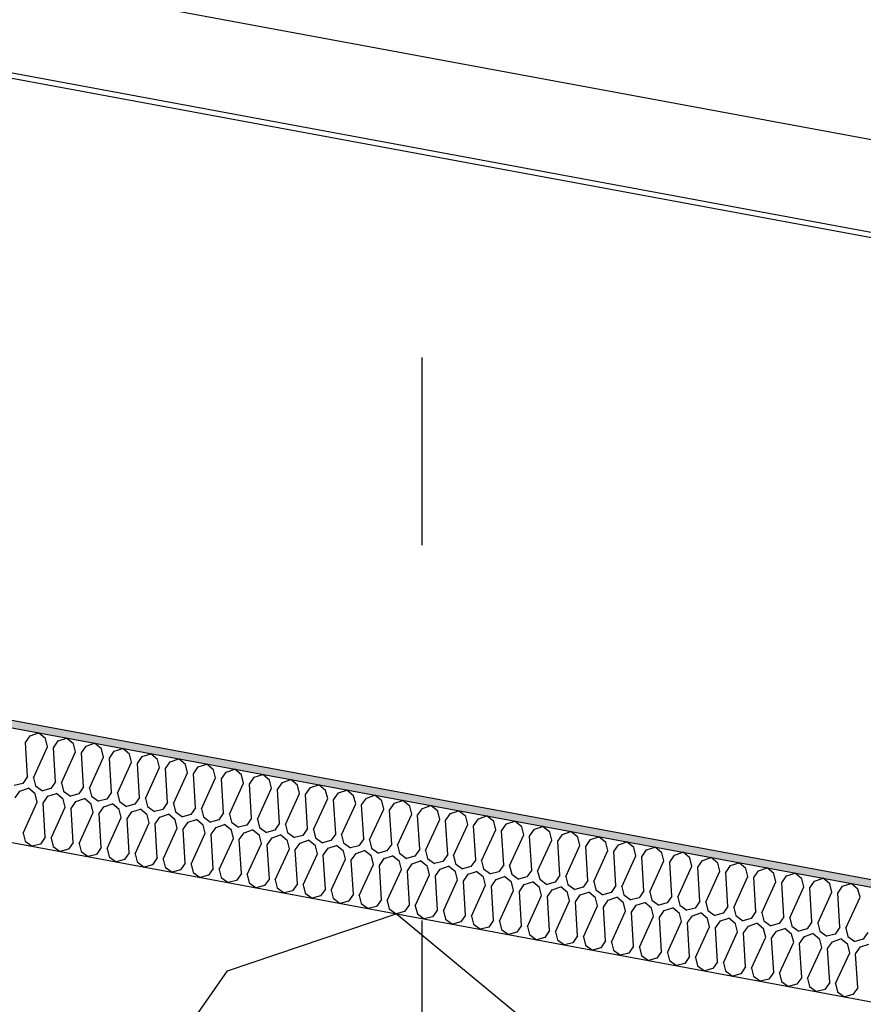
# Model space of a CAD drawing. Header units: millimetres. Extents: x -74465 to -41950, y 1470 to 14690.
# Tile 59 of 132: x -61884 to -61659, y 10968 to 11230. Entities that reach past the tile are written whole.
import ezdxf
from ezdxf.enums import TextEntityAlignment as Align

# ---------------------------------------------------------------- set-up
doc = ezdxf.new("R2010")
doc.units = ezdxf.units.MM
doc.header["$LTSCALE"] = 0.5
doc.header["$MEASUREMENT"] = 0
doc.linetypes.add('Akselinje', pattern=[1500, 1000, -200, 100, -200])
doc.linetypes.add('PLINE', pattern=[0])
for name, color, linetype in [('26-- Yttertak (Skravur)(Nye konstruksjoner)', 7, 'Continuous'), ('26-- Yttertak(Nye konstruksjoner)', 7, 'Continuous'), ('262- Taktekking (Skravur)(Nye konstruksjoner)', 7, 'Continuous'), ('262- Taktekking(Nye konstruksjoner)', 7, 'Continuous'), ('265- Gesimser_ takrenner og nedløp(Nye konstruksjoner)', 7, 'Continuous'), ('82-- Modullinjer', 7, 'Continuous')]:
    doc.layers.add(name, color=color, linetype=linetype)
doc.styles.add('GENERATED_STYLE_1', font='arial.ttf')

# ---------------------------------------------------------------- blocks, each defined once
blk = doc.blocks.new('*X4')
at = {"layer": '26-- Yttertak (Skravur)(Nye konstruksjoner)', "linetype": 'PLINE'}
for p, q in [((-61828.35, 10976.59), (-61783.39, 10991.78)), ((-61746.85, 10961.49), (-61783.39, 10991.78)), ((-61853.94, 10940), (-61828.35, 10976.59))]:
    blk.add_line(p, q, dxfattribs=at)
blk = doc.blocks.new('*X5')
at = {"layer": '262- Taktekking (Skravur)(Nye konstruksjoner)', "linetype": 'PLINE'}
for p, q in [((-61882.17, 11037.36), (-61880.89, 11039.19)), ((-61880.89, 11039.19), (-61878.64, 11039.94)), ((-61876.82, 11038.43), (-61878.64, 11039.94)), ((-61876.28, 11036.26), (-61876.82, 11038.43)), ((-61874.71, 11035.97), (-61873.43, 11037.8)), ((-61873.43, 11037.8), (-61871.18, 11038.56)), ((-61869.36, 11037.05), (-61871.18, 11038.56)), ((-61881.61, 11028.3), (-61882.17, 11037.36)), ((-61880.04, 11028.01), (-61876.28, 11036.26)), ((-61874.15, 11026.92), (-61874.71, 11035.97)), ((-61872.58, 11026.63), (-61868.82, 11034.88)), ((-61868.82, 11034.88), (-61869.36, 11037.05)), ((-61867.25, 11034.59), (-61865.97, 11036.42)), ((-61865.97, 11036.42), (-61863.72, 11037.18)), ((-61861.89, 11035.66), (-61863.72, 11037.18)), ((-61861.36, 11033.5), (-61861.89, 11035.66)), ((-61859.79, 11033.21), (-61858.51, 11035.04)), ((-61858.51, 11035.04), (-61856.26, 11035.8)), ((-61854.43, 11034.28), (-61856.26, 11035.8)), ((-61866.69, 11025.54), (-61867.25, 11034.59)), ((-61865.12, 11025.25), (-61861.36, 11033.5)), ((-61859.23, 11024.15), (-61859.79, 11033.21)), ((-61853.89, 11032.12), (-61854.43, 11034.28)), ((-61852.33, 11031.82), (-61851.05, 11033.65)), ((-61851.05, 11033.65), (-61848.8, 11034.41)), ((-61846.97, 11032.9), (-61848.8, 11034.41)), ((-61846.43, 11030.73), (-61846.97, 11032.9)), ((-61844.87, 11030.44), (-61843.59, 11032.27)), ((-61843.59, 11032.27), (-61841.34, 11033.03)), ((-61839.51, 11031.52), (-61841.34, 11033.03)), ((-61857.66, 11023.86), (-61853.89, 11032.12)), ((-61851.77, 11022.77), (-61852.33, 11031.82)), ((-61850.2, 11022.48), (-61846.43, 11030.73)), ((-61844.31, 11021.39), (-61844.87, 11030.44)), ((-61838.97, 11029.35), (-61839.51, 11031.52)), ((-61837.41, 11029.06), (-61836.13, 11030.89)), ((-61836.13, 11030.89), (-61833.88, 11031.65)), ((-61832.05, 11030.13), (-61833.88, 11031.65)), ((-61831.51, 11027.97), (-61832.05, 11030.13)), ((-61828.67, 11029.51), (-61826.42, 11030.27)), ((-61824.59, 11028.75), (-61826.42, 11030.27)), ((-61881.61, 11028.3), (-61882.89, 11026.47)), ((-61880.04, 11028.01), (-61879.5, 11025.85)), ((-61842.74, 11021.1), (-61838.97, 11029.35)), ((-61836.85, 11020.01), (-61837.41, 11029.06)), ((-61835.28, 11019.72), (-61831.51, 11027.97)), ((-61829.94, 11027.68), (-61828.67, 11029.51)), ((-61829.39, 11018.62), (-61829.94, 11027.68)), ((-61824.05, 11026.58), (-61824.59, 11028.75)), ((-61822.48, 11026.29), (-61821.2, 11028.12)), ((-61821.2, 11028.12), (-61818.96, 11028.88)), ((-61817.13, 11027.37), (-61818.96, 11028.88)), ((-61816.59, 11025.2), (-61817.13, 11027.37)), ((-61813.74, 11026.74), (-61811.5, 11027.5)), ((-61809.67, 11025.98), (-61811.5, 11027.5)), ((-61882.89, 11026.47), (-61885.11, 11025.89)), ((-61884.9, 11022.61), (-61883.62, 11024.44)), ((-61883.62, 11024.44), (-61881.38, 11025.2)), ((-61879.55, 11023.68), (-61881.38, 11025.2)), ((-61879.5, 11025.85), (-61877.65, 11024.5)), ((-61875.43, 11025.09), (-61877.65, 11024.5)), ((-61874.15, 11026.92), (-61875.43, 11025.09)), ((-61872.58, 11026.63), (-61872.04, 11024.46)), ((-61872.04, 11024.46), (-61870.19, 11023.12)), ((-61866.69, 11025.54), (-61867.97, 11023.71)), ((-61865.12, 11025.25), (-61864.58, 11023.08)), ((-61827.82, 11018.33), (-61824.05, 11026.58)), ((-61821.92, 11017.24), (-61822.48, 11026.29)), ((-61820.36, 11016.95), (-61816.59, 11025.2)), ((-61815.02, 11024.91), (-61813.74, 11026.74)), ((-61814.46, 11015.86), (-61815.02, 11024.91)), ((-61809.13, 11023.82), (-61809.67, 11025.98)), ((-61807.56, 11023.53), (-61806.28, 11025.36)), ((-61806.28, 11025.36), (-61804.03, 11026.12)), ((-61802.21, 11024.6), (-61804.03, 11026.12)), ((-61801.67, 11022.44), (-61802.21, 11024.6)), ((-61798.82, 11023.97), (-61796.57, 11024.73)), ((-61794.75, 11023.22), (-61796.57, 11024.73)), ((-61879.01, 11021.51), (-61879.55, 11023.68)), ((-61877.44, 11021.22), (-61876.16, 11023.05)), ((-61876.16, 11023.05), (-61873.92, 11023.81)), ((-61872.09, 11022.3), (-61873.92, 11023.81)), ((-61871.55, 11020.13), (-61872.09, 11022.3)), ((-61867.97, 11023.71), (-61870.19, 11023.12)), ((-61868.7, 11021.67), (-61866.45, 11022.43)), ((-61864.63, 11020.92), (-61866.45, 11022.43)), ((-61864.58, 11023.08), (-61862.72, 11021.74)), ((-61860.51, 11022.33), (-61862.72, 11021.74)), ((-61859.23, 11024.15), (-61860.51, 11022.33)), ((-61857.66, 11023.86), (-61857.12, 11021.7)), ((-61851.77, 11022.77), (-61853.05, 11020.94)), ((-61850.2, 11022.48), (-61849.66, 11020.32)), ((-61812.9, 11015.57), (-61809.13, 11023.82)), ((-61807, 11014.48), (-61807.56, 11023.53)), ((-61805.44, 11014.18), (-61801.67, 11022.44)), ((-61800.1, 11022.15), (-61798.82, 11023.97)), ((-61799.54, 11013.09), (-61800.1, 11022.15)), ((-61794.21, 11021.05), (-61794.75, 11023.22)), ((-61792.64, 11020.76), (-61791.36, 11022.59)), ((-61791.36, 11022.59), (-61789.11, 11023.35)), ((-61787.29, 11021.84), (-61789.11, 11023.35)), ((-61786.75, 11019.67), (-61787.29, 11021.84)), ((-61783.9, 11021.21), (-61781.65, 11021.97)), ((-61779.83, 11020.45), (-61781.65, 11021.97)), ((-61882.78, 11013.26), (-61879.01, 11021.51)), ((-61876.88, 11012.17), (-61877.44, 11021.22)), ((-61875.32, 11011.88), (-61871.55, 11020.13)), ((-61869.98, 11019.84), (-61868.7, 11021.67)), ((-61869.42, 11010.79), (-61869.98, 11019.84)), ((-61864.09, 11018.75), (-61864.63, 11020.92)), ((-61862.52, 11018.46), (-61861.24, 11020.29)), ((-61861.24, 11020.29), (-61858.99, 11021.05)), ((-61857.17, 11019.53), (-61858.99, 11021.05)), ((-61856.63, 11017.37), (-61857.17, 11019.53)), ((-61857.12, 11021.7), (-61855.26, 11020.36)), ((-61853.05, 11020.94), (-61855.26, 11020.36)), ((-61853.78, 11018.91), (-61851.53, 11019.66)), ((-61849.71, 11018.15), (-61851.53, 11019.66)), ((-61849.66, 11020.32), (-61847.8, 11018.97)), ((-61845.59, 11019.56), (-61847.8, 11018.97)), ((-61844.31, 11021.39), (-61845.59, 11019.56)), ((-61842.74, 11021.1), (-61842.2, 11018.93)), ((-61836.85, 11020.01), (-61838.13, 11018.18)), ((-61835.28, 11019.72), (-61834.74, 11017.55)), ((-61797.97, 11012.8), (-61794.21, 11021.05)), ((-61792.08, 11011.71), (-61792.64, 11020.76)), ((-61790.51, 11011.42), (-61786.75, 11019.67)), ((-61785.18, 11019.38), (-61783.9, 11021.21)), ((-61784.62, 11010.33), (-61785.18, 11019.38)), ((-61779.29, 11018.29), (-61779.83, 11020.45)), ((-61777.72, 11018), (-61776.44, 11019.83)), ((-61776.44, 11019.83), (-61774.19, 11020.59)), ((-61772.36, 11019.07), (-61774.19, 11020.59)), ((-61768.98, 11018.44), (-61766.73, 11019.2)), ((-61764.9, 11017.69), (-61766.73, 11019.2)), ((-61867.86, 11010.5), (-61864.09, 11018.75)), ((-61861.96, 11009.41), (-61862.52, 11018.46)), ((-61860.39, 11009.12), (-61856.63, 11017.37)), ((-61855.06, 11017.08), (-61853.78, 11018.91)), ((-61854.5, 11008.02), (-61855.06, 11017.08)), ((-61849.17, 11015.98), (-61849.71, 11018.15)), ((-61847.6, 11015.69), (-61846.32, 11017.52)), ((-61846.32, 11017.52), (-61844.07, 11018.28)), ((-61842.25, 11016.77), (-61844.07, 11018.28)), ((-61841.71, 11014.6), (-61842.25, 11016.77)), ((-61842.2, 11018.93), (-61840.34, 11017.59)), ((-61838.13, 11018.18), (-61840.34, 11017.59)), ((-61838.86, 11016.14), (-61836.61, 11016.9)), ((-61834.78, 11015.38), (-61836.61, 11016.9)), ((-61834.74, 11017.55), (-61832.88, 11016.21)), ((-61830.66, 11016.79), (-61832.88, 11016.21)), ((-61829.39, 11018.62), (-61830.66, 11016.79)), ((-61827.82, 11018.33), (-61827.28, 11016.17)), ((-61821.92, 11017.24), (-61823.2, 11015.41)), ((-61820.36, 11016.95), (-61819.82, 11014.78)), ((-61783.05, 11010.04), (-61779.29, 11018.29)), ((-61777.16, 11008.94), (-61777.72, 11018)), ((-61775.59, 11008.65), (-61771.83, 11016.9)), ((-61771.83, 11016.9), (-61772.36, 11019.07)), ((-61770.26, 11016.61), (-61768.98, 11018.44)), ((-61769.7, 11007.56), (-61770.26, 11016.61)), ((-61764.36, 11015.52), (-61764.9, 11017.69)), ((-61762.8, 11015.23), (-61761.52, 11017.06)), ((-61761.52, 11017.06), (-61759.27, 11017.82)), ((-61757.44, 11016.31), (-61759.27, 11017.82)), ((-61852.93, 11007.73), (-61849.17, 11015.98)), ((-61847.04, 11006.64), (-61847.6, 11015.69)), ((-61845.47, 11006.35), (-61841.71, 11014.6)), ((-61840.14, 11014.31), (-61838.86, 11016.14)), ((-61839.58, 11005.26), (-61840.14, 11014.31)), ((-61834.25, 11013.22), (-61834.78, 11015.38)), ((-61832.68, 11012.93), (-61831.4, 11014.76)), ((-61831.4, 11014.76), (-61829.15, 11015.52)), ((-61827.32, 11014), (-61829.15, 11015.52)), ((-61826.78, 11011.84), (-61827.32, 11014)), ((-61827.28, 11016.17), (-61825.42, 11014.82)), ((-61823.2, 11015.41), (-61825.42, 11014.82)), ((-61823.94, 11013.37), (-61821.69, 11014.13)), ((-61819.86, 11012.62), (-61821.69, 11014.13)), ((-61819.82, 11014.78), (-61817.96, 11013.44)), ((-61815.74, 11014.03), (-61817.96, 11013.44)), ((-61814.46, 11015.86), (-61815.74, 11014.03)), ((-61812.9, 11015.57), (-61812.36, 11013.4)), ((-61807, 11014.48), (-61808.28, 11012.65)), ((-61805.44, 11014.18), (-61804.9, 11012.02)), ((-61768.13, 11007.27), (-61764.36, 11015.52)), ((-61762.24, 11006.18), (-61762.8, 11015.23)), ((-61760.67, 11005.89), (-61756.9, 11014.14)), ((-61756.9, 11014.14), (-61757.44, 11016.31)), ((-61755.34, 11013.85), (-61754.06, 11015.68)), ((-61754.78, 11004.8), (-61755.34, 11013.85)), ((-61754.06, 11015.68), (-61751.81, 11016.44)), ((-61749.98, 11014.92), (-61751.81, 11016.44)), ((-61749.44, 11012.76), (-61749.98, 11014.92)), ((-61747.88, 11012.47), (-61746.6, 11014.3)), ((-61746.6, 11014.3), (-61744.35, 11015.05)), ((-61742.52, 11013.54), (-61744.35, 11015.05)), ((-61882.78, 11013.26), (-61882.24, 11011.1)), ((-61876.88, 11012.17), (-61878.16, 11010.34)), ((-61875.32, 11011.88), (-61874.78, 11009.71)), ((-61838.01, 11004.97), (-61834.25, 11013.22)), ((-61832.12, 11003.87), (-61832.68, 11012.93)), ((-61830.55, 11003.58), (-61826.78, 11011.84)), ((-61825.22, 11011.54), (-61823.94, 11013.37)), ((-61824.66, 11002.49), (-61825.22, 11011.54)), ((-61819.32, 11010.45), (-61819.86, 11012.62)), ((-61817.76, 11010.16), (-61816.48, 11011.99)), ((-61816.48, 11011.99), (-61814.23, 11012.75)), ((-61812.4, 11011.24), (-61814.23, 11012.75)), ((-61811.86, 11009.07), (-61812.4, 11011.24)), ((-61812.36, 11013.4), (-61810.5, 11012.06)), ((-61808.28, 11012.65), (-61810.5, 11012.06)), ((-61809.02, 11010.61), (-61806.77, 11011.37)), ((-61804.94, 11009.85), (-61806.77, 11011.37)), ((-61804.9, 11012.02), (-61803.04, 11010.68)), ((-61800.82, 11011.26), (-61803.04, 11010.68)), ((-61799.54, 11013.09), (-61800.82, 11011.26)), ((-61797.97, 11012.8), (-61797.44, 11010.64)), ((-61792.08, 11011.71), (-61793.36, 11009.88)), ((-61790.51, 11011.42), (-61789.97, 11009.25)), ((-61753.21, 11004.51), (-61749.44, 11012.76)), ((-61747.32, 11003.41), (-61747.88, 11012.47)), ((-61745.75, 11003.12), (-61741.98, 11011.37)), ((-61741.98, 11011.37), (-61742.52, 11013.54)), ((-61740.41, 11011.08), (-61739.14, 11012.91)), ((-61739.14, 11012.91), (-61736.89, 11013.67)), ((-61735.06, 11012.16), (-61736.89, 11013.67)), ((-61734.52, 11009.99), (-61735.06, 11012.16)), ((-61732.95, 11009.7), (-61731.67, 11011.53)), ((-61731.67, 11011.53), (-61729.43, 11012.29)), ((-61727.6, 11010.77), (-61729.43, 11012.29)), ((-61882.24, 11011.1), (-61880.38, 11009.76)), ((-61878.16, 11010.34), (-61880.38, 11009.76)), ((-61874.78, 11009.71), (-61872.92, 11008.37)), ((-61870.7, 11008.96), (-61872.92, 11008.37)), ((-61869.42, 11010.79), (-61870.7, 11008.96)), ((-61867.86, 11010.5), (-61867.32, 11008.33)), ((-61861.96, 11009.41), (-61863.24, 11007.58)), ((-61860.39, 11009.12), (-61859.86, 11006.95)), ((-61823.09, 11002.2), (-61819.32, 11010.45)), ((-61817.2, 11001.11), (-61817.76, 11010.16)), ((-61815.63, 11000.82), (-61811.86, 11009.07)), ((-61810.3, 11008.78), (-61809.02, 11010.61)), ((-61809.74, 10999.73), (-61810.3, 11008.78)), ((-61804.4, 11007.69), (-61804.94, 11009.85)), ((-61802.83, 11007.4), (-61801.56, 11009.23)), ((-61801.56, 11009.23), (-61799.31, 11009.99)), ((-61797.48, 11008.47), (-61799.31, 11009.99)), ((-61797.44, 11010.64), (-61795.58, 11009.29)), ((-61793.36, 11009.88), (-61795.58, 11009.29)), ((-61794.09, 11007.84), (-61791.85, 11008.6)), ((-61790.02, 11007.09), (-61791.85, 11008.6)), ((-61789.97, 11009.25), (-61788.12, 11007.91)), ((-61784.62, 11010.33), (-61785.9, 11008.5)), ((-61783.05, 11010.04), (-61782.51, 11007.87)), ((-61777.16, 11008.94), (-61778.44, 11007.11)), ((-61775.59, 11008.65), (-61775.05, 11006.49)), ((-61739.86, 11002.03), (-61740.41, 11011.08)), ((-61738.29, 11001.74), (-61734.52, 11009.99)), ((-61732.39, 11000.65), (-61732.95, 11009.7)), ((-61730.83, 11000.36), (-61727.06, 11008.61)), ((-61727.06, 11008.61), (-61727.6, 11010.77)), ((-61725.49, 11008.32), (-61724.21, 11010.15)), ((-61724.21, 11010.15), (-61721.97, 11010.91)), ((-61720.14, 11009.39), (-61721.97, 11010.91)), ((-61719.6, 11007.23), (-61720.14, 11009.39)), ((-61718.03, 11006.93), (-61716.75, 11008.76)), ((-61716.75, 11008.76), (-61714.5, 11009.52)), ((-61712.68, 11008.01), (-61714.5, 11009.52)), ((-61867.32, 11008.33), (-61865.46, 11006.99)), ((-61863.24, 11007.58), (-61865.46, 11006.99)), ((-61859.86, 11006.95), (-61858, 11005.61)), ((-61855.78, 11006.19), (-61858, 11005.61)), ((-61854.5, 11008.02), (-61855.78, 11006.19)), ((-61852.93, 11007.73), (-61852.39, 11005.57)), ((-61847.04, 11006.64), (-61848.32, 11004.81)), ((-61845.47, 11006.35), (-61844.93, 11004.18)), ((-61808.17, 10999.44), (-61804.4, 11007.69)), ((-61802.28, 10998.34), (-61802.83, 11007.4)), ((-61800.71, 10998.05), (-61796.94, 11006.3)), ((-61796.94, 11006.3), (-61797.48, 11008.47)), ((-61795.37, 11006.01), (-61794.09, 11007.84)), ((-61794.81, 10996.96), (-61795.37, 11006.01)), ((-61789.48, 11004.92), (-61790.02, 11007.09)), ((-61785.9, 11008.5), (-61788.12, 11007.91)), ((-61787.91, 11004.63), (-61786.63, 11006.46)), ((-61786.63, 11006.46), (-61784.39, 11007.22)), ((-61782.56, 11005.7), (-61784.39, 11007.22)), ((-61782.51, 11007.87), (-61780.66, 11006.53)), ((-61778.44, 11007.11), (-61780.66, 11006.53)), ((-61775.05, 11006.49), (-61773.19, 11005.15)), ((-61769.7, 11007.56), (-61770.98, 11005.73)), ((-61768.13, 11007.27), (-61767.59, 11005.1)), ((-61762.24, 11006.18), (-61763.52, 11004.35)), ((-61724.93, 10999.26), (-61725.49, 11008.32)), ((-61723.37, 10998.97), (-61719.6, 11007.23)), ((-61717.47, 10997.88), (-61718.03, 11006.93)), ((-61712.14, 11005.84), (-61712.68, 11008.01)), ((-61710.57, 11005.55), (-61709.29, 11007.38)), ((-61709.29, 11007.38), (-61707.04, 11008.14)), ((-61705.22, 11006.63), (-61707.04, 11008.14)), ((-61704.68, 11004.46), (-61705.22, 11006.63)), ((-61703.11, 11004.17), (-61701.83, 11006)), ((-61701.83, 11006), (-61699.58, 11006.76)), ((-61697.76, 11005.24), (-61699.58, 11006.76)), ((-61852.39, 11005.57), (-61850.54, 11004.22)), ((-61848.32, 11004.81), (-61850.54, 11004.22)), ((-61844.93, 11004.18), (-61843.08, 11002.84)), ((-61840.86, 11003.43), (-61843.08, 11002.84)), ((-61839.58, 11005.26), (-61840.86, 11003.43)), ((-61838.01, 11004.97), (-61837.47, 11002.8)), ((-61832.12, 11003.87), (-61833.4, 11002.05)), ((-61830.55, 11003.58), (-61830.01, 11001.42)), ((-61793.25, 10996.67), (-61789.48, 11004.92)), ((-61787.35, 10995.58), (-61787.91, 11004.63)), ((-61785.79, 10995.29), (-61782.02, 11003.54)), ((-61782.02, 11003.54), (-61782.56, 11005.7)), ((-61780.45, 11003.25), (-61779.17, 11005.08)), ((-61779.17, 11005.08), (-61776.92, 11005.84)), ((-61775.1, 11004.32), (-61776.92, 11005.84)), ((-61774.56, 11002.16), (-61775.1, 11004.32)), ((-61770.98, 11005.73), (-61773.19, 11005.15)), ((-61772.99, 11001.87), (-61771.71, 11003.69)), ((-61771.71, 11003.69), (-61769.46, 11004.45)), ((-61767.64, 11002.94), (-61769.46, 11004.45)), ((-61767.59, 11005.1), (-61765.73, 11003.76)), ((-61763.52, 11004.35), (-61765.73, 11003.76)), ((-61760.67, 11005.89), (-61760.13, 11003.72)), ((-61760.13, 11003.72), (-61758.27, 11002.38)), ((-61754.78, 11004.8), (-61756.06, 11002.97)), ((-61753.21, 11004.51), (-61752.67, 11002.34)), ((-61747.32, 11003.41), (-61748.6, 11001.58)), ((-61715.91, 10997.59), (-61712.14, 11005.84)), ((-61710.01, 10996.5), (-61710.57, 11005.55)), ((-61708.44, 10996.21), (-61704.68, 11004.46)), ((-61702.55, 10995.12), (-61703.11, 11004.17)), ((-61697.22, 11003.08), (-61697.76, 11005.24)), ((-61695.65, 11002.79), (-61694.37, 11004.62)), ((-61694.37, 11004.62), (-61692.12, 11005.38)), ((-61690.3, 11003.86), (-61692.12, 11005.38)), ((-61689.76, 11001.69), (-61690.3, 11003.86)), ((-61686.91, 11003.23), (-61684.66, 11003.99)), ((-61682.83, 11002.48), (-61684.66, 11003.99)), ((-61837.47, 11002.8), (-61835.61, 11001.46)), ((-61833.4, 11002.05), (-61835.61, 11001.46)), ((-61830.01, 11001.42), (-61828.15, 11000.08)), ((-61824.66, 11002.49), (-61825.94, 11000.66)), ((-61823.09, 11002.2), (-61822.55, 11000.04)), ((-61817.2, 11001.11), (-61818.48, 10999.28)), ((-61815.63, 11000.82), (-61815.09, 10998.65)), ((-61779.89, 10994.2), (-61780.45, 11003.25)), ((-61778.33, 10993.9), (-61774.56, 11002.16)), ((-61772.43, 10992.81), (-61772.99, 11001.87)), ((-61770.86, 10992.52), (-61767.1, 11000.77)), ((-61767.1, 11000.77), (-61767.64, 11002.94)), ((-61765.53, 11000.48), (-61764.25, 11002.31)), ((-61764.25, 11002.31), (-61762, 11003.07)), ((-61760.18, 11001.56), (-61762, 11003.07)), ((-61759.64, 10999.39), (-61760.18, 11001.56)), ((-61756.06, 11002.97), (-61758.27, 11002.38)), ((-61758.07, 10999.1), (-61756.79, 11000.93)), ((-61756.79, 11000.93), (-61754.54, 11001.69)), ((-61752.72, 11000.17), (-61754.54, 11001.69)), ((-61752.67, 11002.34), (-61750.81, 11001)), ((-61748.6, 11001.58), (-61750.81, 11001)), ((-61745.75, 11003.12), (-61745.21, 11000.96)), ((-61745.21, 11000.96), (-61743.35, 10999.61)), ((-61739.86, 11002.03), (-61741.13, 11000.2)), ((-61738.29, 11001.74), (-61737.75, 10999.57)), ((-61700.98, 10994.83), (-61697.22, 11003.08)), ((-61695.09, 10993.73), (-61695.65, 11002.79)), ((-61693.52, 10993.44), (-61689.76, 11001.69)), ((-61688.19, 11001.4), (-61686.91, 11003.23)), ((-61687.63, 10992.35), (-61688.19, 11001.4)), ((-61682.3, 11000.31), (-61682.83, 11002.48)), ((-61680.73, 11000.02), (-61679.45, 11001.85)), ((-61679.45, 11001.85), (-61677.2, 11002.61)), ((-61675.37, 11001.09), (-61677.2, 11002.61)), ((-61674.83, 10998.93), (-61675.37, 11001.09)), ((-61671.99, 11000.47), (-61669.74, 11001.23)), ((-61667.91, 10999.71), (-61669.74, 11001.23)), ((-61825.94, 11000.66), (-61828.15, 11000.08)), ((-61822.55, 11000.04), (-61820.69, 10998.69)), ((-61818.48, 10999.28), (-61820.69, 10998.69)), ((-61815.09, 10998.65), (-61813.23, 10997.31)), ((-61809.74, 10999.73), (-61811.02, 10997.9)), ((-61808.17, 10999.44), (-61807.63, 10997.27)), ((-61802.28, 10998.34), (-61803.55, 10996.51)), ((-61764.97, 10991.43), (-61765.53, 11000.48)), ((-61763.4, 10991.14), (-61759.64, 10999.39)), ((-61757.51, 10990.05), (-61758.07, 10999.1)), ((-61752.18, 10998.01), (-61752.72, 11000.17)), ((-61750.61, 10997.72), (-61749.33, 10999.55)), ((-61749.33, 10999.55), (-61747.08, 11000.31)), ((-61745.25, 10998.79), (-61747.08, 11000.31)), ((-61744.72, 10996.62), (-61745.25, 10998.79)), ((-61741.13, 11000.2), (-61743.35, 10999.61)), ((-61743.15, 10996.33), (-61741.87, 10998.16)), ((-61741.87, 10998.16), (-61739.62, 10998.92)), ((-61737.79, 10997.41), (-61739.62, 10998.92)), ((-61737.75, 10999.57), (-61735.89, 10998.23)), ((-61733.67, 10998.82), (-61735.89, 10998.23)), ((-61732.39, 11000.65), (-61733.67, 10998.82)), ((-61730.83, 11000.36), (-61730.29, 10998.19)), ((-61730.29, 10998.19), (-61728.43, 10996.85)), ((-61724.93, 10999.26), (-61726.21, 10997.44)), ((-61723.37, 10998.97), (-61722.83, 10996.81)), ((-61686.06, 10992.06), (-61682.3, 11000.31)), ((-61680.17, 10990.97), (-61680.73, 11000.02)), ((-61678.6, 10990.68), (-61674.83, 10998.93)), ((-61673.27, 10998.64), (-61671.99, 11000.47)), ((-61672.71, 10989.59), (-61673.27, 10998.64)), ((-61667.37, 10997.55), (-61667.91, 10999.71)), ((-61665.81, 10997.26), (-61664.53, 10999.08)), ((-61664.53, 10999.08), (-61662.28, 10999.84)), ((-61660.45, 10998.33), (-61662.28, 10999.84)), ((-61659.91, 10996.16), (-61660.45, 10998.33)), ((-61811.02, 10997.9), (-61813.23, 10997.31)), ((-61807.63, 10997.27), (-61805.77, 10995.93)), ((-61803.55, 10996.51), (-61805.77, 10995.93)), ((-61800.71, 10998.05), (-61800.17, 10995.89)), ((-61800.17, 10995.89), (-61798.31, 10994.54)), ((-61794.81, 10996.96), (-61796.09, 10995.13)), ((-61793.25, 10996.67), (-61792.71, 10994.5)), ((-61787.35, 10995.58), (-61788.63, 10993.75)), ((-61755.94, 10989.76), (-61752.18, 10998.01)), ((-61750.05, 10988.66), (-61750.61, 10997.72)), ((-61748.48, 10988.37), (-61744.72, 10996.62)), ((-61742.59, 10987.28), (-61743.15, 10996.33)), ((-61737.25, 10995.24), (-61737.79, 10997.41)), ((-61735.69, 10994.95), (-61734.41, 10996.78)), ((-61734.41, 10996.78), (-61732.16, 10997.54)), ((-61730.33, 10996.03), (-61732.16, 10997.54)), ((-61729.79, 10993.86), (-61730.33, 10996.03)), ((-61726.21, 10997.44), (-61728.43, 10996.85)), ((-61726.95, 10995.4), (-61724.7, 10996.16)), ((-61722.87, 10994.64), (-61724.7, 10996.16)), ((-61722.83, 10996.81), (-61720.97, 10995.47)), ((-61718.75, 10996.05), (-61720.97, 10995.47)), ((-61717.47, 10997.88), (-61718.75, 10996.05)), ((-61715.91, 10997.59), (-61715.37, 10995.43)), ((-61710.01, 10996.5), (-61711.29, 10994.67)), ((-61708.44, 10996.21), (-61707.91, 10994.04)), ((-61671.14, 10989.29), (-61667.37, 10997.55)), ((-61665.25, 10988.2), (-61665.81, 10997.26)), ((-61663.68, 10987.91), (-61659.91, 10996.16)), ((-61796.09, 10995.13), (-61798.31, 10994.54)), ((-61792.71, 10994.5), (-61790.85, 10993.16)), ((-61788.63, 10993.75), (-61790.85, 10993.16)), ((-61785.79, 10995.29), (-61785.25, 10993.12)), ((-61785.25, 10993.12), (-61783.39, 10991.78)), ((-61779.89, 10994.2), (-61781.17, 10992.37)), ((-61778.33, 10993.9), (-61777.79, 10991.74)), ((-61741.02, 10986.99), (-61737.25, 10995.24)), ((-61735.13, 10985.9), (-61735.69, 10994.95)), ((-61733.56, 10985.61), (-61729.79, 10993.86)), ((-61728.23, 10993.57), (-61726.95, 10995.4)), ((-61727.67, 10984.52), (-61728.23, 10993.57)), ((-61722.33, 10992.48), (-61722.87, 10994.64)), ((-61720.77, 10992.19), (-61719.49, 10994.02)), ((-61719.49, 10994.02), (-61717.24, 10994.77)), ((-61715.41, 10993.26), (-61717.24, 10994.77)), ((-61714.87, 10991.09), (-61715.41, 10993.26)), ((-61715.37, 10995.43), (-61713.51, 10994.08)), ((-61711.29, 10994.67), (-61713.51, 10994.08)), ((-61712.03, 10992.63), (-61709.78, 10993.39)), ((-61707.95, 10991.88), (-61709.78, 10993.39)), ((-61707.91, 10994.04), (-61706.05, 10992.7)), ((-61703.83, 10993.29), (-61706.05, 10992.7)), ((-61702.55, 10995.12), (-61703.83, 10993.29)), ((-61700.98, 10994.83), (-61700.44, 10992.66)), ((-61695.09, 10993.73), (-61696.37, 10991.9)), ((-61693.52, 10993.44), (-61692.98, 10991.28)), ((-61781.17, 10992.37), (-61783.39, 10991.78)), ((-61777.79, 10991.74), (-61775.93, 10990.4)), ((-61773.71, 10990.98), (-61775.93, 10990.4)), ((-61772.43, 10992.81), (-61773.71, 10990.98)), ((-61770.86, 10992.52), (-61770.33, 10990.36)), ((-61770.33, 10990.36), (-61768.47, 10989.01)), ((-61764.97, 10991.43), (-61766.25, 10989.6)), ((-61763.4, 10991.14), (-61762.86, 10988.97)), ((-61726.1, 10984.23), (-61722.33, 10992.48)), ((-61720.21, 10983.13), (-61720.77, 10992.19)), ((-61718.64, 10982.84), (-61714.87, 10991.09)), ((-61713.3, 10990.8), (-61712.03, 10992.63)), ((-61712.75, 10981.75), (-61713.3, 10990.8)), ((-61707.41, 10989.71), (-61707.95, 10991.88)), ((-61705.84, 10989.42), (-61704.56, 10991.25)), ((-61704.56, 10991.25), (-61702.32, 10992.01)), ((-61700.49, 10990.49), (-61702.32, 10992.01)), ((-61699.95, 10988.33), (-61700.49, 10990.49)), ((-61700.44, 10992.66), (-61698.59, 10991.32)), ((-61696.37, 10991.9), (-61698.59, 10991.32)), ((-61697.1, 10989.87), (-61694.86, 10990.63)), ((-61693.03, 10989.11), (-61694.86, 10990.63)), ((-61692.98, 10991.28), (-61691.13, 10989.93)), ((-61688.91, 10990.52), (-61691.13, 10989.93)), ((-61687.63, 10992.35), (-61688.91, 10990.52)), ((-61686.06, 10992.06), (-61685.52, 10989.89)), ((-61680.17, 10990.97), (-61681.45, 10989.14)), ((-61678.6, 10990.68), (-61678.06, 10988.51)), ((-61766.25, 10989.6), (-61768.47, 10989.01)), ((-61762.86, 10988.97), (-61761.01, 10987.63)), ((-61758.79, 10988.22), (-61761.01, 10987.63)), ((-61757.51, 10990.05), (-61758.79, 10988.22)), ((-61755.94, 10989.76), (-61755.4, 10987.59)), ((-61750.05, 10988.66), (-61751.33, 10986.83)), ((-61748.48, 10988.37), (-61747.94, 10986.21)), ((-61711.18, 10981.46), (-61707.41, 10989.71)), ((-61705.28, 10980.37), (-61705.84, 10989.42)), ((-61703.72, 10980.08), (-61699.95, 10988.33)), ((-61698.38, 10988.04), (-61697.1, 10989.87)), ((-61697.82, 10978.98), (-61698.38, 10988.04)), ((-61692.49, 10986.95), (-61693.03, 10989.11)), ((-61690.92, 10986.65), (-61689.64, 10988.48)), ((-61689.64, 10988.48), (-61687.39, 10989.24)), ((-61685.57, 10987.73), (-61687.39, 10989.24)), ((-61685.03, 10985.56), (-61685.57, 10987.73)), ((-61685.52, 10989.89), (-61683.66, 10988.55)), ((-61681.45, 10989.14), (-61683.66, 10988.55)), ((-61682.18, 10987.1), (-61679.93, 10987.86)), ((-61678.11, 10986.35), (-61679.93, 10987.86)), ((-61678.06, 10988.51), (-61676.2, 10987.17)), ((-61673.99, 10987.76), (-61676.2, 10987.17)), ((-61672.71, 10989.59), (-61673.99, 10987.76)), ((-61671.14, 10989.29), (-61670.6, 10987.13)), ((-61665.25, 10988.2), (-61666.53, 10986.37)), ((-61663.68, 10987.91), (-61663.14, 10985.75)), ((-61755.4, 10987.59), (-61753.55, 10986.25)), ((-61751.33, 10986.83), (-61753.55, 10986.25)), ((-61747.94, 10986.21), (-61746.08, 10984.87)), ((-61743.87, 10985.45), (-61746.08, 10984.87)), ((-61742.59, 10987.28), (-61743.87, 10985.45)), ((-61741.02, 10986.99), (-61740.48, 10984.82)), ((-61735.13, 10985.9), (-61736.41, 10984.07)), ((-61733.56, 10985.61), (-61733.02, 10983.44)), ((-61696.26, 10978.69), (-61692.49, 10986.95)), ((-61690.36, 10977.6), (-61690.92, 10986.65)), ((-61688.8, 10977.31), (-61685.03, 10985.56)), ((-61683.46, 10985.27), (-61682.18, 10987.1)), ((-61682.9, 10976.22), (-61683.46, 10985.27)), ((-61677.57, 10984.18), (-61678.11, 10986.35)), ((-61676, 10983.89), (-61674.72, 10985.72)), ((-61674.72, 10985.72), (-61672.47, 10986.48)), ((-61670.65, 10984.96), (-61672.47, 10986.48)), ((-61670.6, 10987.13), (-61668.74, 10985.79)), ((-61666.53, 10986.37), (-61668.74, 10985.79)), ((-61667.26, 10984.34), (-61665.01, 10985.1)), ((-61663.19, 10983.58), (-61665.01, 10985.1)), ((-61663.14, 10985.75), (-61661.28, 10984.4)), ((-61659.07, 10984.99), (-61661.28, 10984.4)), ((-61657.79, 10986.82), (-61659.07, 10984.99)), ((-61740.48, 10984.82), (-61738.62, 10983.48)), ((-61736.41, 10984.07), (-61738.62, 10983.48)), ((-61733.02, 10983.44), (-61731.16, 10982.1)), ((-61728.95, 10982.69), (-61731.16, 10982.1)), ((-61727.67, 10984.52), (-61728.95, 10982.69)), ((-61726.1, 10984.23), (-61725.56, 10982.06)), ((-61720.21, 10983.13), (-61721.49, 10981.3)), ((-61718.64, 10982.84), (-61718.1, 10980.68)), ((-61681.33, 10975.93), (-61677.57, 10984.18)), ((-61675.44, 10974.84), (-61676, 10983.89)), ((-61673.87, 10974.55), (-61670.11, 10982.8)), ((-61670.11, 10982.8), (-61670.65, 10984.96)), ((-61668.54, 10982.51), (-61667.26, 10984.34)), ((-61667.98, 10973.45), (-61668.54, 10982.51)), ((-61662.65, 10981.41), (-61663.19, 10983.58)), ((-61661.08, 10981.12), (-61659.8, 10982.95)), ((-61659.8, 10982.95), (-61657.55, 10983.71)), ((-61725.56, 10982.06), (-61723.7, 10980.72)), ((-61721.49, 10981.3), (-61723.7, 10980.72)), ((-61718.1, 10980.68), (-61716.24, 10979.33)), ((-61714.02, 10979.92), (-61716.24, 10979.33)), ((-61712.75, 10981.75), (-61714.02, 10979.92)), ((-61711.18, 10981.46), (-61710.64, 10979.29)), ((-61705.28, 10980.37), (-61706.56, 10978.54)), ((-61703.72, 10980.08), (-61703.18, 10977.91)), ((-61666.41, 10973.16), (-61662.65, 10981.41)), ((-61660.52, 10972.07), (-61661.08, 10981.12)), ((-61710.64, 10979.29), (-61708.78, 10977.95)), ((-61706.56, 10978.54), (-61708.78, 10977.95)), ((-61703.18, 10977.91), (-61701.32, 10976.57)), ((-61699.1, 10977.16), (-61701.32, 10976.57)), ((-61697.82, 10978.98), (-61699.1, 10977.16)), ((-61696.26, 10978.69), (-61695.72, 10976.53)), ((-61690.36, 10977.6), (-61691.64, 10975.77)), ((-61688.8, 10977.31), (-61688.26, 10975.15)), ((-61695.72, 10976.53), (-61693.86, 10975.19)), ((-61691.64, 10975.77), (-61693.86, 10975.19)), ((-61688.26, 10975.15), (-61686.4, 10973.8)), ((-61682.9, 10976.22), (-61684.18, 10974.39)), ((-61681.33, 10975.93), (-61680.8, 10973.76)), ((-61675.44, 10974.84), (-61676.72, 10973.01)), ((-61673.87, 10974.55), (-61673.33, 10972.38)), ((-61684.18, 10974.39), (-61686.4, 10973.8)), ((-61680.8, 10973.76), (-61678.94, 10972.42)), ((-61676.72, 10973.01), (-61678.94, 10972.42)), ((-61673.33, 10972.38), (-61671.48, 10971.04)), ((-61667.98, 10973.45), (-61669.26, 10971.62)), ((-61666.41, 10973.16), (-61665.87, 10971)), ((-61660.52, 10972.07), (-61661.8, 10970.24)), ((-61669.26, 10971.62), (-61671.48, 10971.04)), ((-61665.87, 10971), (-61664.02, 10969.65)), ((-61661.8, 10970.24), (-61664.02, 10969.65))]:
    blk.add_line(p, q, dxfattribs=at)
blk = doc.blocks.new('Standard grid marker[2]', base_point=(-61776.57, 14189.94))
at = {"layer": '82-- Modullinjer', "linetype": 'Akselinje'}
blk.add_line((-61776.57, 13989.94), (-61776.57, 2170.02), dxfattribs=at)
at = {"layer": '82-- Modullinjer', "style": 'GENERATED_STYLE_1'}
for tag, p in [('AC_MarkerText_1_0', (-61776.57, 14527.44)), ('AC_MarkerText_1_1', (-61776.57, 1807.52))]:
    blk.add_attdef(tag, text='', height=175, rotation=360, dxfattribs=at).set_placement(p, align=Align.TOP_CENTER)

msp = doc.modelspace()

# ---------------------------------------------------------------- hatches: boundary and pattern name
at = {"layer": '262- Taktekking (Skravur)(Nye konstruksjoner)', "linetype": 'Continuous'}
msp.add_hatch(color=256, dxfattribs=at).paths.add_polyline_path([(-67556.57, 12092.29), (-60906.57, 10859.78), (-60906.57, 10861.82), (-67556.57, 12094.32)])

# ---------------------------------------------------------------- linework, layer by layer
at = {"layer": '262- Taktekking(Nye konstruksjoner)', "linetype": 'PLINE'}
for p, q in [((-67576.57, 12098.03), (-60906.57, 10861.82)), ((-67576.57, 12095.99), (-60906.57, 10859.78))]:
    msp.add_line(p, q, dxfattribs=at)
at = {"layer": '262- Taktekking(Nye konstruksjoner)', "linetype": 'PLINE', "flags": 128}
msp.add_lwpolyline([(-67576.57, 12065.48), (-61126.57, 10870.05), (-60926.57, 10832.98), (-60908.57, 10829.64), (-60906.57, 10829.27)], dxfattribs=at)
at = {"layer": '265- Gesimser_ takrenner og nedløp(Nye konstruksjoner)', "linetype": 'PLINE'}
for p, q in [((-60726.57, 11025.48), (-67550.35, 12290.2)), ((-67531.36, 12260.66), (-60726.57, 10999.47)), ((-67530.35, 12261.92), (-60726.57, 11000.91))]:
    msp.add_line(p, q, dxfattribs=at)

# ---------------------------------------------------------------- block references
at = {"layer": '26-- Yttertak(Nye konstruksjoner)'}
msp.add_blockref('*X4', (0, 0), dxfattribs=at)
at = {"layer": '262- Taktekking(Nye konstruksjoner)'}
msp.add_blockref('*X5', (0, 0), dxfattribs=at)
at = {"layer": '82-- Modullinjer', "linetype": 'PLINE'}
msp.add_blockref('Standard grid marker[2]', (-61776.57, 14189.94), dxfattribs=at)

doc.saveas('drawing.dxf')
